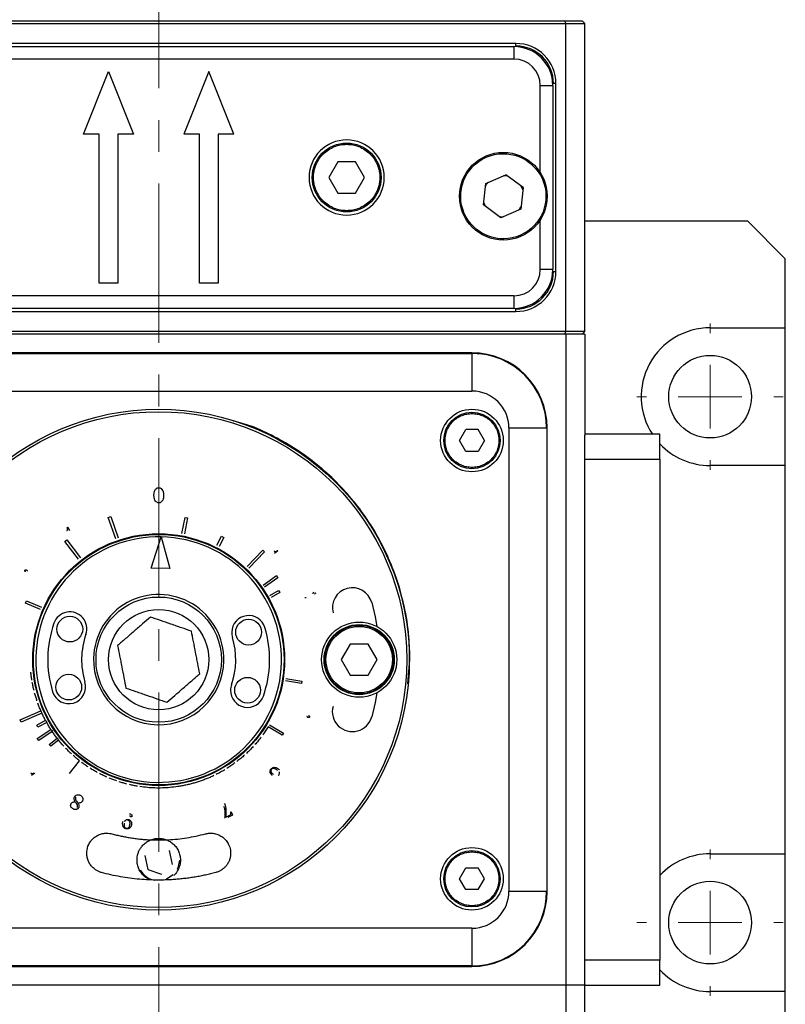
# Model space of a CAD drawing. Header units: inches. Extents: x 2.7 to 30.9, y 2.6 to 27.9.
# Tile 13 of 20: x 20.1 to 22.5, y 15.5 to 18.6. Entities that reach past the tile are written whole.
import ezdxf

# ---------------------------------------------------------------- set-up
doc = ezdxf.new("R2010")
doc.units = ezdxf.units.IN
doc.header["$MEASUREMENT"] = 0
doc.linetypes.add('CENTERX2', pattern=[0.8, 0.5, -0.1, 0.1, -0.1])

# ---------------------------------------------------------------- blocks, each defined once
blk = doc.blocks.new('SW_CENTERMARKSYMBOL_0')
at = {"color": 0, "linetype": 'Continuous', "lineweight": 18}
for p, q in [((0, 0.2), (0, 0.2299)), ((0, 0), (0, 0.1)), ((-0.2, 0), (-0.2299, 0)), ((0, 0), (-0.1, 0)), ((0, 0), (0, -0.1)), ((0, 0), (0.1, 0)), ((0.2, 0), (0.2299, 0)), ((0, -0.2), (0, -0.2299))]:
    blk.add_line(p, q, dxfattribs=at)
blk = doc.blocks.new('SW_CENTERMARKSYMBOL_1')
at = {"color": 0, "linetype": 'Continuous', "lineweight": 18}
for p, q in [((0, 0.2), (0, 0.2299)), ((0, 0), (0, 0.1)), ((-0.2, 0), (-0.2299, 0)), ((0, 0), (-0.1, 0)), ((0, 0), (0, -0.1)), ((0, 0), (0.1, 0)), ((0.2, 0), (0.2299, 0)), ((0, -0.2), (0, -0.2299))]:
    blk.add_line(p, q, dxfattribs=at)

msp = doc.modelspace()

# ---------------------------------------------------------------- linework, layer by layer
at = {"color": 7, "linetype": 'CENTERX2', "lineweight": 18}
msp.add_line((20.558, 8.777), (20.558, 22.6319), dxfattribs=at)
at = {"color": 7, "linetype": 'Continuous', "lineweight": 25}
for p, q in [((19.2785, 18.5807), (21.8375, 18.5807)), ((19.2817, 18.5885), (21.8343, 18.5885)), ((21.8375, 18.5807), (21.8343, 18.5885)), ((21.8343, 18.5885), (21.8887, 18.5885)), ((21.8375, 17.6122), (21.8375, 18.5807)), ((21.8375, 18.5807), (21.8966, 18.5807)), ((21.8887, 18.5885), (21.8966, 18.5807)), ((21.8966, 17.6122), (21.8966, 18.5807)), ((21.68, 18.5177), (19.4359, 18.5177)), ((21.68, 18.5098), (21.68, 18.5177)), ((19.4419, 18.5078), (21.6741, 18.5078)), ((21.6741, 18.5078), (21.6741, 18.4685)), ((21.6741, 18.4685), (19.4419, 18.4685)), ((20.3218, 18.2322), (20.4005, 18.4291)), ((20.4005, 18.4291), (20.4793, 18.2322)), ((20.7155, 18.4291), (20.6367, 18.2322)), ((20.7942, 18.2322), (20.7155, 18.4291)), ((21.806, 18.3917), (21.7982, 18.3917)), ((21.806, 17.8011), (21.806, 18.3917)), ((21.7568, 18.1068), (21.7568, 18.3858)), ((21.7568, 18.3858), (21.7962, 18.3858)), ((21.7962, 18.3858), (21.7962, 17.807)), ((20.371, 18.2322), (20.3218, 18.2322)), ((20.371, 17.7637), (20.371, 18.2322)), ((20.43, 18.2322), (20.43, 17.7637)), ((20.4793, 18.2322), (20.43, 18.2322)), ((20.6859, 18.2322), (20.6367, 18.2322)), ((20.6859, 17.7637), (20.6859, 18.2322)), ((20.745, 18.2322), (20.745, 17.7637)), ((20.7942, 18.2322), (20.745, 18.2322)), ((21.1203, 18.1453), (21.0921, 18.0964)), ((21.1768, 18.1453), (21.1203, 18.1453)), ((21.205, 18.0964), (21.1768, 18.1453)), ((21.0921, 18.0964), (21.1203, 18.0475)), ((21.1768, 18.0475), (21.205, 18.0964)), ((21.5787, 18.0102), (21.5861, 18.0775)), ((21.5861, 18.0775), (21.6481, 18.1047)), ((21.7027, 18.0645), (21.6481, 18.1047)), ((21.1203, 18.0475), (21.1768, 18.0475)), ((21.7027, 18.0645), (21.6952, 17.9972)), ((21.7002, 18.0634), (21.6964, 18.0692)), ((21.702, 18.0579), (21.7002, 18.0634)), ((21.5794, 18.0168), (21.5812, 18.0113)), ((21.6332, 17.9701), (21.5787, 18.0102)), ((21.5812, 18.0113), (21.585, 18.0055)), ((21.6952, 17.9972), (21.6332, 17.9701)), ((21.7568, 17.807), (21.7568, 17.9679)), ((22.4084, 17.9586), (21.8966, 17.9586)), ((22.5265, 17.8405), (22.4084, 17.9586)), ((22.5265, 17.624), (22.5265, 17.8405)), ((21.7962, 17.807), (21.7568, 17.807)), ((21.7982, 17.8011), (21.806, 17.8011)), ((20.43, 17.7637), (20.371, 17.7637)), ((20.745, 17.7637), (20.6859, 17.7637)), ((21.6741, 17.7244), (19.4419, 17.7244)), ((21.6741, 17.7244), (21.6741, 17.685)), ((19.4359, 17.6752), (21.68, 17.6752)), ((21.6741, 17.685), (19.4419, 17.685)), ((21.68, 17.6752), (21.68, 17.683)), ((21.8375, 17.6122), (19.2785, 17.6122)), ((21.8343, 17.6043), (21.8375, 17.6122)), ((21.8966, 17.6122), (21.8375, 17.6122)), ((21.8966, 17.6122), (21.8887, 17.6043)), ((22.2903, 17.624), (22.5265, 17.624)), ((22.5265, 17.1909), (22.5265, 17.624)), ((21.8375, 17.6043), (19.2785, 17.6043)), ((21.8966, 17.6043), (21.8375, 17.6043)), ((21.8375, 17.6043), (21.8375, 15.557)), ((21.8966, 17.6043), (21.8966, 17.2868)), ((21.5422, 17.5452), (19.5737, 17.5452)), ((19.5737, 17.5433), (21.5422, 17.5433)), ((21.5641, 17.541), (21.5422, 17.5452)), ((21.5422, 17.5433), (21.5422, 17.4252)), ((19.5737, 17.4252), (21.5422, 17.4252)), ((21.5029, 17.2696), (21.5226, 17.3037)), ((21.5619, 17.3037), (21.5226, 17.3037)), ((21.5816, 17.2696), (21.5619, 17.3037)), ((21.6584, 17.309), (21.7765, 17.309)), ((21.6584, 17.309), (21.6584, 15.8523)), ((21.7785, 15.8523), (21.7785, 17.309)), ((22.1328, 17.2893), (21.8966, 17.2893)), ((21.8966, 17.2106), (21.8966, 17.2868)), ((22.1328, 17.2106), (22.1328, 17.2893)), ((21.5226, 17.2355), (21.5029, 17.2696)), ((21.5816, 17.2696), (21.5619, 17.2355)), ((21.5619, 17.2355), (21.5226, 17.2355)), ((21.8966, 15.6358), (21.8966, 17.2106)), ((21.8966, 17.2106), (22.1328, 17.2106)), ((22.1328, 17.2106), (22.1328, 15.6358)), ((22.5265, 17.1909), (22.2903, 17.1909)), ((22.5265, 15.9704), (22.5265, 17.1909)), ((20.3998, 17.0279), (20.4073, 17.0305)), ((20.4229, 16.9609), (20.3998, 17.0279)), ((20.4073, 17.0305), (20.4303, 16.9635)), ((20.6311, 16.9775), (20.6409, 17.0278)), ((20.6486, 17.0263), (20.6389, 16.976)), ((20.6409, 17.0278), (20.6486, 17.0263)), ((20.2703, 16.9963), (20.2716, 16.9973)), ((20.2716, 16.9973), (20.2775, 16.9871)), ((20.5343, 16.8686), (20.5659, 16.9664)), ((20.5659, 16.9664), (20.5934, 16.8674)), ((20.7408, 16.9404), (20.7554, 16.9684)), ((20.7624, 16.9647), (20.7478, 16.9368)), ((20.7554, 16.9684), (20.7624, 16.9647)), ((20.2628, 16.9521), (20.269, 16.9569)), ((20.3065, 16.8962), (20.2628, 16.9521)), ((20.269, 16.9569), (20.3127, 16.9011)), ((20.8355, 16.8737), (20.8847, 16.9247)), ((20.8904, 16.9192), (20.8411, 16.8682)), ((20.8847, 16.9247), (20.8904, 16.9192)), ((20.9323, 16.9223), (20.9222, 16.9143)), ((20.9311, 16.9235), (20.9323, 16.9223)), ((20.5934, 16.8674), (20.5343, 16.8686)), ((20.8863, 16.8153), (20.9282, 16.8447)), ((20.9282, 16.8447), (20.9327, 16.8383)), ((20.9327, 16.8383), (20.8908, 16.8089)), ((20.9073, 16.7828), (20.9347, 16.7983)), ((20.9386, 16.7915), (20.9111, 16.7759)), ((20.9347, 16.7983), (20.9386, 16.7915)), ((20.1394, 16.7584), (20.1426, 16.7656)), ((20.1864, 16.738), (20.1394, 16.7584)), ((20.1426, 16.7656), (20.1895, 16.7452)), ((21.1597, 16.6296), (21.1314, 16.5807)), ((21.2162, 16.6296), (21.1597, 16.6296)), ((21.2444, 16.5807), (21.2162, 16.6296)), ((21.1314, 16.5807), (21.1597, 16.5317)), ((21.2162, 16.5317), (21.2444, 16.5807)), ((21.3404, 16.5046), (21.3474, 16.5807)), ((21.1597, 16.5317), (21.2162, 16.5317)), ((21.0065, 16.5056), (20.9559, 16.5136)), ((20.9572, 16.5214), (21.0077, 16.5134)), ((21.0077, 16.5134), (21.0065, 16.5056)), ((20.123, 16.3913), (20.1878, 16.4201)), ((20.191, 16.4129), (20.1262, 16.3841)), ((20.1913, 16.4131), (20.1881, 16.4203)), ((20.1262, 16.3841), (20.123, 16.3913)), ((20.1747, 16.3749), (20.2023, 16.39)), ((20.1785, 16.368), (20.1747, 16.3749)), ((20.2061, 16.3831), (20.1785, 16.368)), ((20.9059, 16.3762), (20.9498, 16.3498)), ((20.1766, 16.333), (20.2193, 16.3612)), ((20.2237, 16.3547), (20.181, 16.3264)), ((20.9457, 16.3431), (20.9019, 16.3695)), ((20.9498, 16.3498), (20.9457, 16.3431)), ((20.181, 16.3264), (20.1766, 16.333)), ((20.2139, 16.3144), (20.2387, 16.3339)), ((20.2188, 16.3082), (20.2139, 16.3144)), ((20.2435, 16.3278), (20.2188, 16.3082)), ((20.2781, 16.2223), (20.3092, 16.2629)), ((20.1679, 16.223), (20.1583, 16.2167)), ((20.167, 16.2244), (20.1679, 16.223)), ((20.7846, 16.1022), (20.7862, 16.1027)), ((20.7862, 16.1027), (20.7895, 16.0916)), ((20.769, 16.0857), (20.7814, 16.0917)), ((20.7895, 16.0916), (20.7755, 16.0848)), ((20.601, 15.9366), (20.5918, 15.9809)), ((20.515, 15.9649), (20.5242, 15.9206)), ((22.2903, 15.9704), (22.5265, 15.9704)), ((22.5265, 15.5374), (22.5265, 15.9704)), ((20.5242, 15.9206), (20.5672, 15.9064)), ((21.5029, 15.8917), (21.5226, 15.9258)), ((21.5226, 15.9258), (21.5619, 15.9258)), ((21.5816, 15.8917), (21.5619, 15.9258)), ((21.5226, 15.8576), (21.5029, 15.8917)), ((21.5619, 15.8576), (21.5816, 15.8917)), ((21.5619, 15.8576), (21.5226, 15.8576)), ((21.7765, 15.8523), (21.6584, 15.8523)), ((21.5422, 15.7362), (19.5737, 15.7362)), ((21.5422, 15.7362), (21.5422, 15.6181)), ((22.1328, 15.6358), (21.8966, 15.6358)), ((21.8966, 15.5595), (21.8966, 15.6358)), ((22.1328, 15.557), (22.1328, 15.6358)), ((21.5422, 15.6181), (19.5737, 15.6181)), ((19.5737, 15.6161), (21.5422, 15.6161)), ((21.8375, 15.557), (19.2785, 15.557)), ((21.8966, 15.557), (21.8375, 15.557)), ((21.8375, 15.557), (21.8375, 14.1791)), ((21.8966, 15.5595), (21.8966, 15.557)), ((21.8966, 15.557), (22.1328, 15.557)), ((21.8966, 14.1791), (21.8966, 15.557)), ((22.5265, 15.5374), (22.2903, 15.5374)), ((22.5265, 15.3208), (22.5265, 15.5374))]:
    msp.add_line(p, q, dxfattribs=at)
at = {"color": 7, "linetype": 'Continuous', "lineweight": 25, "flags": 128}
for points in [[(21.7785, 17.309), (21.7785, 17.309), (21.7785, 17.309)], [(21.2273, 16.76), (21.2376, 16.7158), (21.243, 16.6851)], [(21.243, 16.4762), (21.2376, 16.4455), (21.2273, 16.4013)], [(20.623, 15.9507), (20.618, 15.9259), (20.6157, 15.9209)], [(20.6033, 15.9042), (20.5829, 15.8907), (20.5814, 15.8901)]]:
    msp.add_lwpolyline(points, dxfattribs=at)
at = {"color": 7, "linetype": 'Continuous', "lineweight": 25}
for centre, radius in [((21.1485, 18.0964), 0.1083), ((21.6407, 18.0374), 0.1378), ((22.2903, 17.4074), 0.1299), ((20.558, 16.5807), 0.7874), ((21.5422, 17.2696), 0.0984), ((20.558, 16.5807), 0.7795), ((21.5422, 17.2696), 0.0886), ((20.558, 16.5807), 0.3957), ((20.558, 16.5807), 0.3937), ((20.558, 16.5807), 0.1969), ((20.2788, 16.6767), 0.0404), ((20.558, 16.5807), 0.1575), ((20.8404, 16.6671), 0.0404), ((21.1879, 16.5807), 0.1181), ((21.1879, 16.5807), 0.1102), ((21.1879, 16.5807), 0.1083), ((20.2756, 16.4943), 0.0404), ((20.8372, 16.4846), 0.0404), ((21.5422, 15.8917), 0.0984), ((21.5422, 15.8917), 0.0886), ((22.2903, 15.7539), 0.1299)]:
    msp.add_circle(centre, radius, dxfattribs=at)
for centre, radius, start, end in [((21.68, 18.3917), 0.126, 0, 90), ((21.68, 18.3917), 0.1181, 0, 90), ((21.6741, 18.3858), 0.122, 0, 90), ((21.6741, 18.3858), 0.0827, 0, 90), ((21.1485, 18.0964), 0.1181, 0, 180), ((21.1485, 18.0964), 0.1181, 180, 0), ((21.6741, 17.807), 0.0827, 270, 0), ((21.6741, 17.807), 0.122, 270, 0), ((21.68, 17.8011), 0.126, 270, 0), ((21.68, 17.8011), 0.1181, 270, 0), ((22.2903, 17.4074), 0.2165, 90, 213.0557), ((21.5422, 17.309), 0.2362, 0, 90), ((21.5422, 17.309), 0.2343, 0, 90), ((21.5422, 17.309), 0.1161, 0, 90), ((22.2903, 17.4074), 0.2165, 223.3418, 270), ((20.558, 16.5807), 0.3858, 88.8307, 178.8307), ((20.558, 16.5807), 0.3858, 358.8307, 88.8307), ((20.558, 16.5807), 0.2047, 358.8307, 178.8307), ((21.1665, 16.7437), 0.063, 15, 195), ((20.2791, 16.6776), 0.0531, 340.8307, 160.8307), ((20.8406, 16.6662), 0.0531, 16.8307, 178.8307), ((20.558, 16.5807), 0.3484, 160.8307, 178.8307), ((20.558, 16.5807), 0.2421, 160.8307, 178.8307), ((20.8406, 16.6662), 0.0531, 178.8307, 196.8307), ((20.558, 16.5807), 0.3484, 340.8307, 16.8307), ((20.558, 16.5807), 0.2421, 340.8307, 16.8307), ((20.558, 16.5807), 0.3858, 178.8307, 358.8307), ((20.558, 16.5807), 0.3484, 178.8307, 196.8307), ((20.558, 16.5807), 0.2421, 178.8307, 196.8307), ((20.558, 16.5807), 0.2047, 178.8307, 358.8307), ((20.2754, 16.4952), 0.0531, 196.8307, 16.8307), ((20.8369, 16.4837), 0.0531, 160.8307, 178.8307), ((20.8369, 16.4837), 0.0531, 178.8307, 340.8307), ((21.1665, 16.4176), 0.063, 165, 345), ((22.2903, 15.7539), 0.2165, 90, 136.6582), ((20.558, 15.9507), 0.065, 208.0751, 257.1177), ((21.5422, 15.8523), 0.1161, 270, 0), ((21.5422, 15.8523), 0.2343, 270, 0), ((21.5422, 15.8523), 0.2362, 270, 0), ((22.2903, 15.7539), 0.2165, 223.3418, 270)]:
    msp.add_arc(centre, radius, start, end, dxfattribs=at)
for points, knots in [([(21.0442, 18.0964), (21.0443, 18.0986), (21.0443, 18.103), (21.045, 18.1095), (21.046, 18.116), (21.0474, 18.1223), (21.0492, 18.1286), (21.0531, 18.1394), (21.0607, 18.1541), (21.0743, 18.1707), (21.0908, 18.1843), (21.1094, 18.1938), (21.1289, 18.1995), (21.1485, 18.2013), (21.1682, 18.1995), (21.1877, 18.1938), (21.2062, 18.1843), (21.2228, 18.1707), (21.2364, 18.1541), (21.245, 18.1375), (21.2499, 18.1224), (21.2524, 18.1095), (21.2527, 18.1008), (21.2529, 18.0964)], [0, 0, 0, 0, 0.020146, 0.040136, 0.06005, 0.079967, 0.099967, 0.120131, 0.18508, 0.250093, 0.315042, 0.380056, 0.440011, 0.500029, 0.559984, 0.620002, 0.684951, 0.749965, 0.814914, 0.879927, 0.920044, 0.959855, 1, 1, 1, 1]), ([(21.5181, 17.9836), (21.4884, 18.0513), (21.5193, 18.1303), (21.6546, 18.1896), (21.7336, 18.1587), (21.7633, 18.0911)], [0, 0, 0, 0, 0.5, 0.5, 1, 1, 1, 1]), ([(21.2529, 18.0964), (21.2528, 18.0942), (21.2528, 18.0898), (21.2521, 18.0833), (21.2511, 18.0769), (21.2497, 18.0705), (21.2479, 18.0642), (21.244, 18.0534), (21.2364, 18.0387), (21.2228, 18.0221), (21.2063, 18.0086), (21.1877, 17.999), (21.1682, 17.9933), (21.1486, 17.9915), (21.1289, 17.9933), (21.1094, 17.999), (21.0908, 18.0086), (21.0743, 18.0221), (21.0607, 18.0387), (21.0521, 18.0553), (21.0472, 18.0704), (21.0447, 18.0833), (21.0444, 18.092), (21.0442, 18.0964)], [0, 0, 0, 0, 0.020146, 0.040136, 0.06005, 0.079967, 0.099967, 0.120131, 0.18508, 0.250093, 0.315042, 0.380056, 0.440011, 0.500029, 0.559984, 0.620002, 0.684951, 0.749965, 0.814914, 0.879927, 0.920044, 0.959855, 1, 1, 1, 1]), ([(21.7633, 18.0911), (21.7929, 18.0234), (21.7621, 17.9444), (21.6267, 17.8851), (21.5477, 17.916), (21.5181, 17.9836)], [0, 0, 0, 0, 0.5, 0.5, 1, 1, 1, 1]), ([(21.5926, 18.0803), (21.5917, 18.0796), (21.5882, 18.0768), (21.5865, 18.0726), (21.5852, 18.0696)], [0, 0, 0, 0, 0.276812, 1, 1, 1, 1]), ([(21.6541, 18.1003), (21.6523, 18.101), (21.6481, 18.1026), (21.6437, 18.1019), (21.6411, 18.1016)], [0, 0, 0, 0, 0.425206, 1, 1, 1, 1]), ([(21.6887, 17.9944), (21.6897, 17.9952), (21.6931, 17.998), (21.6948, 18.0021), (21.6961, 18.0051)], [0, 0, 0, 0, 0.276812, 1, 1, 1, 1]), ([(21.6273, 17.9744), (21.629, 17.9737), (21.6332, 17.9722), (21.6377, 17.9728), (21.6402, 17.9731)], [0, 0, 0, 0, 0.425206, 1, 1, 1, 1]), ([(21.4576, 17.2696), (21.4576, 17.2714), (21.4577, 17.275), (21.4582, 17.2803), (21.459, 17.2855), (21.4602, 17.2907), (21.4617, 17.2958), (21.4648, 17.3045), (21.471, 17.3165), (21.482, 17.3299), (21.4954, 17.3409), (21.5105, 17.3487), (21.5263, 17.3533), (21.5422, 17.3548), (21.5582, 17.3533), (21.574, 17.3487), (21.5891, 17.3409), (21.6025, 17.3299), (21.6135, 17.3165), (21.6205, 17.303), (21.6244, 17.2908), (21.6265, 17.2803), (21.6268, 17.2732), (21.6269, 17.2696)], [0, 0, 0, 0, 0.020144, 0.040133, 0.060046, 0.079963, 0.099965, 0.120131, 0.185072, 0.250093, 0.315035, 0.380056, 0.440003, 0.500029, 0.559976, 0.620002, 0.684943, 0.749964, 0.814906, 0.879927, 0.920041, 0.959851, 1, 1, 1, 1]), ([(21.3474, 16.5807), (21.3462, 16.6127), (21.3439, 16.6779), (21.325, 16.7756), (21.2963, 16.865), (21.2601, 16.9444), (21.2059, 17.0372), (21.1373, 17.1217), (21.0566, 17.1944), (20.9912, 17.2423), (20.9216, 17.2823), (20.856, 17.3144), (20.8114, 17.3259), (20.7925, 17.3307)], [0, 0, 0, 0, 0.096198, 0.19538, 0.29736, 0.377068, 0.456796, 0.619408, 0.700812, 0.782237, 0.861945, 0.941673, 1, 1, 1, 1]), ([(21.6269, 17.2696), (21.6269, 17.2679), (21.6268, 17.2643), (21.6263, 17.259), (21.6255, 17.2538), (21.6243, 17.2486), (21.6228, 17.2435), (21.6197, 17.2347), (21.6135, 17.2228), (21.6025, 17.2094), (21.5891, 17.1984), (21.574, 17.1906), (21.5582, 17.186), (21.5423, 17.1845), (21.5263, 17.186), (21.5105, 17.1906), (21.4954, 17.1984), (21.482, 17.2094), (21.471, 17.2228), (21.464, 17.2363), (21.46, 17.2485), (21.458, 17.259), (21.4577, 17.2661), (21.4576, 17.2696)], [0, 0, 0, 0, 0.020144, 0.040133, 0.060046, 0.079963, 0.099965, 0.120131, 0.185072, 0.250093, 0.315035, 0.380056, 0.440003, 0.500029, 0.559976, 0.620002, 0.684943, 0.749964, 0.814906, 0.879927, 0.920041, 0.959851, 1, 1, 1, 1]), ([(20.5431, 17.0975), (20.5432, 17.0989), (20.5432, 17.1015), (20.5439, 17.1067), (20.5458, 17.1129), (20.5496, 17.1182), (20.5534, 17.1204), (20.5559, 17.1212), (20.5575, 17.1213), (20.5583, 17.1213)], [0, 0, 0, 0, 0.135057, 0.250718, 0.50074, 0.7496, 0.849716, 0.919389, 1, 1, 1, 1]), ([(20.5583, 17.1213), (20.559, 17.1213), (20.5603, 17.1212), (20.5629, 17.1206), (20.5669, 17.1184), (20.5704, 17.1133), (20.5725, 17.1075), (20.5734, 17.1023), (20.5735, 17.0992), (20.5735, 17.0975)], [0, 0, 0, 0, 0.067844, 0.125276, 0.250147, 0.498914, 0.699219, 0.840653, 1, 1, 1, 1]), ([(20.5583, 17.0734), (20.5578, 17.0735), (20.5563, 17.0735), (20.5534, 17.0743), (20.5495, 17.0771), (20.5457, 17.0824), (20.5439, 17.0883), (20.5432, 17.0935), (20.5432, 17.0961), (20.5431, 17.0975)], [0, 0, 0, 0, 0.047746, 0.143024, 0.285631, 0.499586, 0.749437, 0.863163, 1, 1, 1, 1]), ([(20.5735, 17.0975), (20.5735, 17.0961), (20.5734, 17.0935), (20.5728, 17.0882), (20.5713, 17.083), (20.5682, 17.0783), (20.5653, 17.0755), (20.5626, 17.0741), (20.5604, 17.0736), (20.559, 17.0735), (20.5583, 17.0734)], [0, 0, 0, 0, 0.135704, 0.25039, 0.500088, 0.642967, 0.785591, 0.871327, 0.930719, 1, 1, 1, 1]), ([(20.2699, 16.9865), (20.2703, 16.9868), (20.2709, 16.9874), (20.2719, 16.989), (20.2723, 16.9922), (20.2711, 16.9946), (20.2703, 16.9963)], [0, 0, 0, 0, 0.1350872, 0.2509579, 0.5007523, 1, 1, 1, 1]), ([(20.9206, 16.9223), (20.921, 16.922), (20.9217, 16.9214), (20.9235, 16.9206), (20.927, 16.9207), (20.9295, 16.9224), (20.9311, 16.9235)], [0, 0, 0, 0, 0.136109, 0.250797, 0.50055, 1, 1, 1, 1]), ([(20.1397, 16.857), (20.1393, 16.8573), (20.1386, 16.8579), (20.1379, 16.8592), (20.1375, 16.8606), (20.1379, 16.8615), (20.138, 16.862)], [0, 0, 0, 0, 0.260723, 0.500634, 0.768717, 1, 1, 1, 1]), ([(20.138, 16.862), (20.1383, 16.8623), (20.1389, 16.863), (20.1401, 16.8633), (20.1414, 16.8631), (20.1421, 16.8628), (20.1425, 16.8626)], [0, 0, 0, 0, 0.265674, 0.496995, 0.752203, 1, 1, 1, 1]), ([(20.1425, 16.8626), (20.1429, 16.8624), (20.1435, 16.8619), (20.1442, 16.861), (20.1446, 16.86), (20.1452, 16.8596), (20.1455, 16.8593)], [0, 0, 0, 0, 0.2713474, 0.4993205, 0.7503597, 1, 1, 1, 1]), ([(21.0437, 16.788), (21.0436, 16.7883), (21.0434, 16.7889), (21.0435, 16.7899), (21.044, 16.7914), (21.0452, 16.792), (21.0461, 16.7925)], [0, 0, 0, 0, 0.17691, 0.339735, 0.503377, 1, 1, 1, 1]), ([(21.0514, 16.7898), (21.051, 16.7896), (21.0503, 16.7892), (21.0494, 16.7887), (21.0489, 16.7882), (21.0487, 16.7877), (21.0483, 16.7872), (21.048, 16.787), (21.0478, 16.7869)], [0, 0, 0, 0, 0.29841, 0.50009, 0.624759, 0.749858, 0.85171, 1, 1, 1, 1]), ([(21.0218, 16.7754), (21.0214, 16.7752), (21.0207, 16.7749), (21.0195, 16.7748), (21.0184, 16.7749), (21.0177, 16.7747), (21.0173, 16.7746)], [0, 0, 0, 0, 0.275075, 0.499414, 0.750365, 1, 1, 1, 1]), ([(20.5319, 16.7145), (20.5239, 16.7075), (20.5157, 16.7004), (20.5029, 16.6893), (20.4986, 16.6855), (20.4897, 16.6778), (20.4852, 16.6739), (20.4717, 16.6621), (20.4629, 16.6545), (20.4454, 16.6393), (20.4371, 16.6321), (20.429, 16.625)], [0, 0, 0, 0, 0.25, 0.25, 0.375, 0.375, 0.5, 0.5, 0.75, 0.75, 1, 1, 1, 1]), ([(20.6609, 16.6702), (20.6508, 16.6736), (20.6405, 16.6772), (20.6245, 16.6827), (20.6191, 16.6845), (20.608, 16.6884), (20.6023, 16.6903), (20.5854, 16.6961), (20.5743, 16.6999), (20.5525, 16.7075), (20.5421, 16.711), (20.5319, 16.7145)], [0, 0, 0, 0, 0.25, 0.25, 0.375, 0.375, 0.5, 0.5, 0.75, 0.75, 1, 1, 1, 1]), ([(21.0836, 16.5807), (21.0836, 16.6382), (21.1303, 16.685), (21.2455, 16.685), (21.2922, 16.6382), (21.2922, 16.5807)], [0, 0, 0, 0, 0.5, 0.5, 1, 1, 1, 1]), ([(20.687, 16.5363), (20.6849, 16.5467), (20.6828, 16.5574), (20.6796, 16.5741), (20.6785, 16.5797), (20.6763, 16.5912), (20.6751, 16.5971), (20.6717, 16.6147), (20.6695, 16.6262), (20.6651, 16.6488), (20.663, 16.6596), (20.6609, 16.6702)], [0, 0, 0, 0, 0.25, 0.25, 0.375, 0.375, 0.5, 0.5, 0.75, 0.75, 1, 1, 1, 1]), ([(20.429, 16.625), (20.4311, 16.6146), (20.4332, 16.6039), (20.4364, 16.5873), (20.4375, 16.5816), (20.4397, 16.5701), (20.4409, 16.5642), (20.4443, 16.5467), (20.4465, 16.5352), (20.4509, 16.5125), (20.453, 16.5017), (20.4551, 16.4912)], [0, 0, 0, 0, 0.25, 0.25, 0.375, 0.375, 0.5, 0.5, 0.75, 0.75, 1, 1, 1, 1]), ([(21.2922, 16.5807), (21.2922, 16.5231), (21.2455, 16.4763), (21.1303, 16.4763), (21.0836, 16.5231), (21.0836, 16.5807)], [0, 0, 0, 0, 0.5, 0.5, 1, 1, 1, 1]), ([(20.584, 16.4468), (20.5921, 16.4538), (20.6003, 16.4609), (20.6131, 16.472), (20.6174, 16.4758), (20.6263, 16.4835), (20.6308, 16.4875), (20.6443, 16.4992), (20.6531, 16.5069), (20.6705, 16.522), (20.6789, 16.5293), (20.687, 16.5363)], [0, 0, 0, 0, 0.25, 0.25, 0.375, 0.375, 0.5, 0.5, 0.75, 0.75, 1, 1, 1, 1]), ([(20.4551, 16.4912), (20.4652, 16.4877), (20.4755, 16.4842), (20.4915, 16.4786), (20.4969, 16.4768), (20.508, 16.473), (20.5137, 16.471), (20.5306, 16.4652), (20.5417, 16.4614), (20.5635, 16.4539), (20.5739, 16.4503), (20.584, 16.4468)], [0, 0, 0, 0, 0.25, 0.25, 0.375, 0.375, 0.5, 0.5, 0.75, 0.75, 1, 1, 1, 1]), ([(21.0277, 16.3986), (21.0273, 16.3988), (21.0265, 16.3991), (21.0255, 16.4), (21.0249, 16.4012), (21.0241, 16.4016), (21.0237, 16.4018)], [0, 0, 0, 0, 0.273924, 0.499419, 0.750346, 1, 1, 1, 1]), ([(21.0316, 16.4001), (21.0314, 16.3997), (21.031, 16.399), (21.03, 16.3984), (21.0289, 16.3983), (21.0281, 16.3985), (21.0277, 16.3986)], [0, 0, 0, 0, 0.276375, 0.49695, 0.72243, 1, 1, 1, 1]), ([(21.0289, 16.4048), (21.0294, 16.4046), (21.0303, 16.4041), (21.0313, 16.4031), (21.0318, 16.402), (21.0318, 16.401), (21.0317, 16.4004), (21.0316, 16.4001)], [0, 0, 0, 0, 0.26055, 0.499367, 0.699575, 0.83349, 1, 1, 1, 1]), ([(20.1559, 16.2244), (20.1564, 16.2241), (20.1571, 16.2234), (20.1588, 16.2223), (20.1625, 16.222), (20.1652, 16.2235), (20.167, 16.2244)], [0, 0, 0, 0, 0.136886, 0.251142, 0.500491, 1, 1, 1, 1]), ([(20.9147, 16.2168), (20.9138, 16.2176), (20.9123, 16.2191), (20.9104, 16.2215), (20.909, 16.224), (20.9082, 16.2266), (20.9079, 16.2294), (20.9084, 16.2323), (20.9094, 16.2351), (20.9106, 16.2367), (20.9112, 16.2375)], [0, 0, 0, 0, 0.146478, 0.2768, 0.393488, 0.500033, 0.622897, 0.750293, 0.870495, 1, 1, 1, 1]), ([(20.9125, 16.2362), (20.912, 16.2357), (20.9112, 16.2346), (20.9105, 16.2328), (20.9102, 16.231), (20.9105, 16.2291), (20.9113, 16.2271), (20.9128, 16.225), (20.9149, 16.2225), (20.9167, 16.2209), (20.9176, 16.22)], [0, 0, 0, 0, 0.109113, 0.207427, 0.300783, 0.395936, 0.49929, 0.631509, 0.797797, 1, 1, 1, 1]), ([(20.9112, 16.2375), (20.9122, 16.2384), (20.914, 16.2402), (20.9174, 16.2419), (20.9212, 16.2424), (20.9249, 16.2418), (20.9285, 16.2405), (20.9317, 16.2387), (20.9349, 16.2364), (20.9368, 16.2348), (20.9378, 16.2339)], [0, 0, 0, 0, 0.124979, 0.249755, 0.368885, 0.499508, 0.616495, 0.749708, 0.862927, 1, 1, 1, 1]), ([(20.9323, 16.2318), (20.9309, 16.233), (20.928, 16.2354), (20.923, 16.238), (20.9183, 16.2389), (20.9151, 16.2382), (20.9135, 16.2372), (20.9128, 16.2366), (20.9125, 16.2362)], [0, 0, 0, 0, 0.250625, 0.500843, 0.750029, 0.874861, 0.932205, 1, 1, 1, 1]), ([(20.9354, 16.229), (20.9358, 16.2279), (20.9366, 16.2258), (20.9366, 16.2223), (20.9359, 16.2196), (20.9347, 16.2176), (20.934, 16.2167), (20.9336, 16.2162)], [0, 0, 0, 0, 0.250047, 0.49982, 0.749698, 0.861022, 1, 1, 1, 1]), ([(20.7314, 16.2163), (20.7273, 16.2144), (20.7193, 16.2106), (20.707, 16.2056), (20.6946, 16.2009), (20.6821, 16.1966), (20.6695, 16.1927), (20.6567, 16.1893), (20.6438, 16.1863), (20.6308, 16.1837), (20.6142, 16.1809), (20.5939, 16.1785), (20.5701, 16.177), (20.5463, 16.177), (20.5225, 16.1784), (20.5067, 16.1805), (20.4988, 16.1815)], [0, 0, 0, 0, 0.055831, 0.111453, 0.166927, 0.222312, 0.277669, 0.333058, 0.388541, 0.444176, 0.500025, 0.600358, 0.70017, 0.799812, 0.899638, 1, 1, 1, 1]), ([(20.2889, 16.1116), (20.2882, 16.1121), (20.2868, 16.1129), (20.2843, 16.115), (20.2826, 16.1175), (20.2817, 16.1203), (20.2813, 16.1225), (20.2815, 16.1251), (20.2823, 16.1269), (20.2827, 16.1278)], [0, 0, 0, 0, 0.134321, 0.250465, 0.499692, 0.600712, 0.700227, 0.844557, 1, 1, 1, 1]), ([(20.2827, 16.1278), (20.283, 16.1283), (20.2837, 16.1294), (20.285, 16.1308), (20.2865, 16.1318), (20.2886, 16.1329), (20.2917, 16.1336), (20.2942, 16.1337), (20.2956, 16.1337)], [0, 0, 0, 0, 0.132767, 0.249963, 0.371488, 0.500254, 0.720913, 1, 1, 1, 1]), ([(20.2956, 16.1337), (20.2951, 16.1345), (20.2937, 16.137), (20.2921, 16.141), (20.292, 16.1451), (20.2927, 16.1478), (20.2933, 16.1491), (20.2936, 16.1498)], [0, 0, 0, 0, 0.167038, 0.500022, 0.749692, 0.865204, 1, 1, 1, 1]), ([(20.2936, 16.1498), (20.2941, 16.1506), (20.295, 16.1521), (20.2975, 16.1545), (20.3016, 16.1563), (20.306, 16.1563), (20.3094, 16.1553), (20.311, 16.1546), (20.3119, 16.1542)], [0, 0, 0, 0, 0.130894, 0.25043, 0.499714, 0.749154, 0.863482, 1, 1, 1, 1]), ([(20.2974, 16.149), (20.2972, 16.1486), (20.2968, 16.1479), (20.2964, 16.1462), (20.2964, 16.1433), (20.2976, 16.1394), (20.3, 16.135), (20.3021, 16.1324), (20.3033, 16.1309)], [0, 0, 0, 0, 0.065939, 0.125071, 0.249992, 0.499448, 0.722713, 1, 1, 1, 1]), ([(20.3025, 16.116), (20.3027, 16.1165), (20.3031, 16.1175), (20.3033, 16.1192), (20.3031, 16.1211), (20.3025, 16.123), (20.3016, 16.125), (20.3004, 16.1272), (20.2987, 16.1295), (20.2975, 16.131), (20.2968, 16.1318)], [0, 0, 0, 0, 0.091104, 0.185028, 0.286276, 0.39847, 0.524295, 0.665658, 0.823906, 1, 1, 1, 1]), ([(20.3188, 16.1371), (20.3184, 16.1364), (20.3176, 16.1351), (20.3158, 16.1329), (20.3128, 16.1308), (20.3086, 16.1294), (20.3057, 16.1292), (20.3043, 16.1291)], [0, 0, 0, 0, 0.133575, 0.250289, 0.499651, 0.749687, 1, 1, 1, 1]), ([(20.3043, 16.1291), (20.305, 16.1281), (20.3064, 16.126), (20.3075, 16.1225), (20.3077, 16.1194), (20.3071, 16.117), (20.3066, 16.1158), (20.3063, 16.1152)], [0, 0, 0, 0, 0.250272, 0.500258, 0.749782, 0.864917, 1, 1, 1, 1]), ([(20.3119, 16.1542), (20.3126, 16.1537), (20.3141, 16.1528), (20.3167, 16.1506), (20.3184, 16.1479), (20.3195, 16.145), (20.32, 16.1427), (20.3199, 16.1399), (20.3192, 16.138), (20.3188, 16.1371)], [0, 0, 0, 0, 0.131074, 0.250407, 0.499876, 0.601111, 0.700379, 0.845423, 1, 1, 1, 1]), ([(20.7649, 16.1282), (20.7652, 16.1274), (20.766, 16.1257), (20.7669, 16.1229), (20.7677, 16.1199), (20.7683, 16.1168), (20.769, 16.1125), (20.7696, 16.1022), (20.7692, 16.0929), (20.769, 16.0857)], [0, 0, 0, 0, 0.062969, 0.129518, 0.199975, 0.282745, 0.350005, 0.500004, 1, 1, 1, 1]), ([(20.3063, 16.1152), (20.306, 16.1147), (20.3053, 16.1136), (20.304, 16.1122), (20.3024, 16.111), (20.3006, 16.1102), (20.2976, 16.1094), (20.2944, 16.1095), (20.2913, 16.1105), (20.2898, 16.1112), (20.2889, 16.1116)], [0, 0, 0, 0, 0.100686, 0.195011, 0.285804, 0.390352, 0.500483, 0.74955, 0.862588, 1, 1, 1, 1]), ([(20.4663, 16.0963), (20.4673, 16.096), (20.4692, 16.0956), (20.4714, 16.0944), (20.4728, 16.093), (20.4737, 16.0919), (20.4742, 16.0904), (20.4741, 16.0895), (20.4741, 16.0889)], [0, 0, 0, 0, 0.250236, 0.500349, 0.630604, 0.750539, 0.866731, 1, 1, 1, 1]), ([(20.7661, 16.0824), (20.7664, 16.0849), (20.7669, 16.0899), (20.7671, 16.097), (20.7669, 16.1035), (20.7661, 16.1093), (20.765, 16.1145), (20.7637, 16.1176), (20.7631, 16.119)], [0, 0, 0, 0, 0.209456, 0.400434, 0.573723, 0.730377, 0.871824, 1, 1, 1, 1]), ([(20.7814, 16.0917), (20.7823, 16.0923), (20.784, 16.0933), (20.7857, 16.0972), (20.785, 16.1002), (20.7846, 16.1022)], [0, 0, 0, 0, 0.250399, 0.500047, 1, 1, 1, 1]), ([(20.4563, 16.0487), (20.4554, 16.0489), (20.4535, 16.0493), (20.4499, 16.0511), (20.4469, 16.0545), (20.4452, 16.0591), (20.4446, 16.0633), (20.4446, 16.0679), (20.445, 16.0708), (20.4452, 16.0724)], [0, 0, 0, 0, 0.100159, 0.20025, 0.399068, 0.539045, 0.69936, 0.834951, 1, 1, 1, 1]), ([(20.4496, 16.0664), (20.4495, 16.0652), (20.4492, 16.0629), (20.4493, 16.0596), (20.4497, 16.0568), (20.4507, 16.0544), (20.4522, 16.0525), (20.4543, 16.0512), (20.4559, 16.0509), (20.4567, 16.0507)], [0, 0, 0, 0, 0.188836, 0.354667, 0.500561, 0.631993, 0.750342, 0.865771, 1, 1, 1, 1]), ([(20.4505, 16.0721), (20.4509, 16.0727), (20.4516, 16.0736), (20.4528, 16.075), (20.4542, 16.0761), (20.4561, 16.0773), (20.459, 16.0783), (20.4614, 16.0781), (20.4627, 16.078)], [0, 0, 0, 0, 0.135599, 0.250536, 0.374346, 0.501188, 0.734073, 1, 1, 1, 1]), ([(20.4678, 16.0621), (20.4679, 16.0632), (20.4682, 16.0651), (20.468, 16.0679), (20.4674, 16.0709), (20.4655, 16.0742), (20.4628, 16.0751), (20.4615, 16.0755)], [0, 0, 0, 0, 0.191265, 0.357258, 0.502261, 0.754536, 1, 1, 1, 1]), ([(20.4627, 16.078), (20.4636, 16.0778), (20.4654, 16.0774), (20.4687, 16.0759), (20.4719, 16.0725), (20.4731, 16.0671), (20.4727, 16.0635), (20.4724, 16.0617)], [0, 0, 0, 0, 0.13542, 0.250859, 0.499604, 0.749068, 1, 1, 1, 1]), ([(20.4708, 16.0861), (20.4703, 16.0862), (20.4694, 16.0865), (20.4687, 16.0883), (20.4688, 16.0896), (20.4689, 16.0905)], [0, 0, 0, 0, 0.24953, 0.498012, 1, 1, 1, 1]), ([(20.4741, 16.0889), (20.4739, 16.0885), (20.4737, 16.0876), (20.4729, 16.0866), (20.4719, 16.0861), (20.4712, 16.0861), (20.4708, 16.0861)], [0, 0, 0, 0, 0.3028466, 0.5726933, 0.7625807, 1, 1, 1, 1]), ([(20.3787, 15.9114), (20.3771, 15.9118), (20.3741, 15.9127), (20.3697, 15.9144), (20.3654, 15.9165), (20.3613, 15.9189), (20.3552, 15.9231), (20.3476, 15.93), (20.34, 15.9405), (20.3347, 15.9523), (20.3312, 15.9684), (20.3326, 15.9889), (20.3416, 16.0074), (20.3527, 16.0196), (20.3632, 16.0271), (20.375, 16.0325), (20.3861, 16.0349), (20.3956, 16.0354), (20.4035, 16.0348), (20.4087, 16.0336), (20.4113, 16.0331)], [0, 0, 0, 0, 0.024172, 0.048145, 0.072058, 0.096048, 0.120253, 0.185252, 0.250358, 0.315357, 0.380462, 0.500024, 0.619586, 0.684585, 0.749691, 0.81469, 0.879795, 0.919948, 0.959802, 1, 1, 1, 1]), ([(20.4724, 16.0617), (20.4722, 16.0607), (20.4718, 16.0588), (20.4708, 16.0561), (20.4693, 16.0536), (20.4667, 16.0507), (20.4632, 16.0488), (20.4593, 16.0484), (20.4574, 16.0486), (20.4563, 16.0487)], [0, 0, 0, 0, 0.133859, 0.250616, 0.376759, 0.501186, 0.749502, 0.863976, 1, 1, 1, 1]), ([(20.4567, 16.0507), (20.4576, 16.0506), (20.4593, 16.0504), (20.4626, 16.0514), (20.4653, 16.0543), (20.467, 16.0582), (20.4675, 16.0607), (20.4678, 16.0621)], [0, 0, 0, 0, 0.1433, 0.286304, 0.569806, 0.763927, 1, 1, 1, 1]), ([(20.7047, 16.0331), (20.7063, 16.0334), (20.7094, 16.0342), (20.7142, 16.0349), (20.719, 16.0352), (20.7237, 16.0352), (20.7285, 16.0348), (20.7365, 16.0335), (20.7473, 16.0301), (20.7597, 16.0226), (20.7702, 16.0126), (20.7771, 16.0016), (20.7813, 15.9912), (20.7836, 15.9818), (20.7839, 15.9754), (20.784, 15.9722)], [0, 0, 0, 0, 0.042101, 0.083719, 0.125098, 0.166488, 0.208136, 0.250287, 0.375096, 0.500088, 0.624897, 0.74989, 0.833551, 0.916258, 1, 1, 1, 1]), ([(20.4113, 16.0331), (20.4161, 16.0318), (20.4257, 16.0293), (20.4402, 16.026), (20.4547, 16.0231), (20.4693, 16.0206), (20.484, 16.0185), (20.4987, 16.0168), (20.5134, 16.0154), (20.5282, 16.0144), (20.5431, 16.0139), (20.5629, 16.0136), (20.5877, 16.0142), (20.6173, 16.0166), (20.6467, 16.0204), (20.6759, 16.0258), (20.6951, 16.0306), (20.7047, 16.0331)], [0, 0, 0, 0, 0.050202, 0.100268, 0.150232, 0.200129, 0.249993, 0.299857, 0.349758, 0.39973, 0.449806, 0.500021, 0.600281, 0.700133, 0.799853, 0.899717, 1, 1, 1, 1]), ([(20.4932, 15.9721), (20.4938, 15.9737), (20.4949, 15.9769), (20.4971, 15.9816), (20.4996, 15.9861), (20.5024, 15.9904), (20.5074, 15.9968), (20.5153, 16.0045), (20.5271, 16.012), (20.5401, 16.0171), (20.5536, 16.0192), (20.5669, 16.0188), (20.5795, 16.0159), (20.5913, 16.0107), (20.6022, 16.0032), (20.6118, 15.9935), (20.6193, 15.9817), (20.6243, 15.9686), (20.6263, 15.9565), (20.6262, 15.9462), (20.6252, 15.9376), (20.6236, 15.9322), (20.6228, 15.9294)], [0, 0, 0, 0, 0.0241472, 0.0480952, 0.0719816, 0.0959451, 0.1201229, 0.1850554, 0.2500865, 0.3150191, 0.3800502, 0.4399884, 0.5000242, 0.5599625, 0.6199983, 0.6849308, 0.749962, 0.8148945, 0.8799257, 0.9200362, 0.9598469, 1, 1, 1, 1]), ([(20.5302, 15.8896), (20.5246, 15.8921), (20.5148, 15.8967), (20.5043, 15.9081), (20.4967, 15.9198), (20.4917, 15.9329), (20.4886, 15.9506), (20.4914, 15.9637), (20.4932, 15.9721)], [0, 0, 0, 0, 0.182732, 0.322618, 0.462717, 0.602604, 0.742703, 1, 1, 1, 1]), ([(20.784, 15.9722), (20.784, 15.9705), (20.7839, 15.9672), (20.7833, 15.9622), (20.7823, 15.9573), (20.7804, 15.9507), (20.777, 15.9426), (20.7712, 15.9337), (20.7641, 15.9258), (20.7559, 15.9194), (20.7469, 15.9144), (20.7405, 15.9124), (20.7373, 15.9114)], [0, 0, 0, 0, 0.060968, 0.121579, 0.182221, 0.243282, 0.371562, 0.500095, 0.628375, 0.756907, 0.878391, 1, 1, 1, 1]), ([(21.4576, 15.8917), (21.4576, 15.8935), (21.4577, 15.897), (21.4582, 15.9023), (21.459, 15.9076), (21.4602, 15.9127), (21.4617, 15.9178), (21.4648, 15.9266), (21.471, 15.9385), (21.482, 15.9519), (21.4954, 15.963), (21.5105, 15.9707), (21.5263, 15.9754), (21.5422, 15.9768), (21.5582, 15.9754), (21.574, 15.9707), (21.5891, 15.963), (21.6025, 15.9519), (21.6135, 15.9385), (21.6205, 15.925), (21.6244, 15.9128), (21.6265, 15.9023), (21.6268, 15.8952), (21.6269, 15.8917)], [0, 0, 0, 0, 0.0201441, 0.040133, 0.060046, 0.0799634, 0.0999653, 0.1201307, 0.1850723, 0.2500932, 0.3150348, 0.3800558, 0.440003, 0.5000288, 0.559976, 0.6200018, 0.6849434, 0.7499643, 0.8149059, 0.8799269, 0.9200411, 0.9598515, 1, 1, 1, 1]), ([(20.7373, 15.9114), (20.732, 15.91), (20.7213, 15.9072), (20.7052, 15.9035), (20.6891, 15.9002), (20.6729, 15.8972), (20.6566, 15.8947), (20.6403, 15.8926), (20.6239, 15.8908), (20.6075, 15.8894), (20.5911, 15.8885), (20.5745, 15.8879), (20.5534, 15.8876), (20.5277, 15.8882), (20.4975, 15.8902), (20.4675, 15.8934), (20.4377, 15.898), (20.408, 15.9039), (20.3885, 15.9089), (20.3787, 15.9114)], [0, 0, 0, 0, 0.045645, 0.091174, 0.136615, 0.181991, 0.227329, 0.272655, 0.317996, 0.363376, 0.408822, 0.454359, 0.500014, 0.583602, 0.666876, 0.749992, 0.833112, 0.916395, 1, 1, 1, 1]), ([(20.6228, 15.9294), (20.6194, 15.9214), (20.6151, 15.9111), (20.607, 15.9037), (20.6053, 15.9021)], [0, 0, 0, 0, 0.782482, 1, 1, 1, 1]), ([(21.6269, 15.8917), (21.6269, 15.8899), (21.6268, 15.8863), (21.6263, 15.8811), (21.6255, 15.8758), (21.6243, 15.8706), (21.6228, 15.8655), (21.6197, 15.8568), (21.6135, 15.8449), (21.6025, 15.8314), (21.5891, 15.8204), (21.574, 15.8127), (21.5582, 15.808), (21.5423, 15.8066), (21.5263, 15.808), (21.5105, 15.8127), (21.4954, 15.8204), (21.482, 15.8314), (21.471, 15.8449), (21.464, 15.8584), (21.46, 15.8706), (21.458, 15.881), (21.4577, 15.8881), (21.4576, 15.8917)], [0, 0, 0, 0, 0.020144, 0.040133, 0.060046, 0.079963, 0.099965, 0.120131, 0.185072, 0.250093, 0.315035, 0.380056, 0.440003, 0.500029, 0.559976, 0.620002, 0.684943, 0.749964, 0.814906, 0.879927, 0.920041, 0.959851, 1, 1, 1, 1])]:
    msp.add_open_spline(points, degree=3, knots=knots, dxfattribs=at)
for points in [[(20.1596, 16.5162), (20.159, 16.5204), (20.1577, 16.5288), (20.1568, 16.5373), (20.1564, 16.5416)], [(20.1663, 16.4834), (20.1653, 16.4876), (20.1634, 16.4959), (20.1618, 16.5043), (20.161, 16.5084)], [(20.1757, 16.4513), (20.1744, 16.4554), (20.1717, 16.4635), (20.1695, 16.4717), (20.1683, 16.4758)], [(20.1878, 16.4201), (20.1861, 16.4241), (20.1828, 16.4319), (20.1798, 16.4399), (20.1783, 16.4439)], [(20.2023, 16.39), (20.2003, 16.3938), (20.1964, 16.4013), (20.1928, 16.4091), (20.191, 16.4129)], [(20.2027, 16.3902), (20.2039, 16.3879), (20.2052, 16.3856), (20.2065, 16.3833)], [(20.2193, 16.3612), (20.217, 16.3648), (20.2125, 16.372), (20.2082, 16.3794), (20.2061, 16.3831)], [(20.2197, 16.3614), (20.2211, 16.3592), (20.2225, 16.3571), (20.224, 16.3549)], [(20.2387, 16.3339), (20.2361, 16.3373), (20.2309, 16.3441), (20.2261, 16.3511), (20.2237, 16.3547)], [(20.9019, 16.3695), (20.8991, 16.3651), (20.8937, 16.3564), (20.8877, 16.348), (20.8847, 16.3438)], [(20.239, 16.3342), (20.2406, 16.3321), (20.2422, 16.33), (20.2438, 16.328)], [(20.2602, 16.3083), (20.2573, 16.3115), (20.2516, 16.3178), (20.2462, 16.3245), (20.2435, 16.3278)], [(20.88, 16.3375), (20.8769, 16.3334), (20.8706, 16.3252), (20.8639, 16.3175), (20.8605, 16.3136)], [(20.2838, 16.2846), (20.2807, 16.2875), (20.2745, 16.2934), (20.2685, 16.2995), (20.2656, 16.3026)], [(20.8552, 16.3077), (20.8517, 16.304), (20.8447, 16.2965), (20.8372, 16.2894), (20.8335, 16.2858)], [(20.3092, 16.2629), (20.3059, 16.2656), (20.2992, 16.2709), (20.2928, 16.2765), (20.2896, 16.2793)], [(20.3364, 16.2434), (20.3328, 16.2458), (20.3258, 16.2505), (20.3189, 16.2556), (20.3155, 16.2581)], [(20.7977, 16.256), (20.7935, 16.253), (20.7852, 16.247), (20.7765, 16.2414), (20.7722, 16.2387)], [(20.8277, 16.2805), (20.8239, 16.2771), (20.8161, 16.2703), (20.808, 16.2639), (20.804, 16.2608)], [(20.3651, 16.2262), (20.3613, 16.2283), (20.3539, 16.2324), (20.3466, 16.2369), (20.343, 16.2392)], [(20.3951, 16.2115), (20.3912, 16.2132), (20.3834, 16.2167), (20.3758, 16.2206), (20.372, 16.2225)], [(20.7655, 16.2345), (20.761, 16.2319), (20.7522, 16.2267), (20.743, 16.222), (20.7384, 16.2197)], [(20.4262, 16.1992), (20.4222, 16.2007), (20.4142, 16.2035), (20.4063, 16.2067), (20.4023, 16.2084)], [(20.4583, 16.1896), (20.4541, 16.1907), (20.4459, 16.1929), (20.4378, 16.1955), (20.4337, 16.1967)], [(20.491, 16.1827), (20.4868, 16.1835), (20.4784, 16.1849), (20.4701, 16.1868), (20.4659, 16.1878)]]:
    msp.add_open_spline(points, degree=3, dxfattribs=at)

# ---------------------------------------------------------------- block references
at = {"color": 7, "linetype": 'Continuous', "lineweight": 18}
for name, p in [('SW_CENTERMARKSYMBOL_0', (22.2903, 17.4074)), ('SW_CENTERMARKSYMBOL_1', (22.2903, 15.7539))]:
    msp.add_blockref(name, p, dxfattribs=at)

doc.saveas('drawing.dxf')
